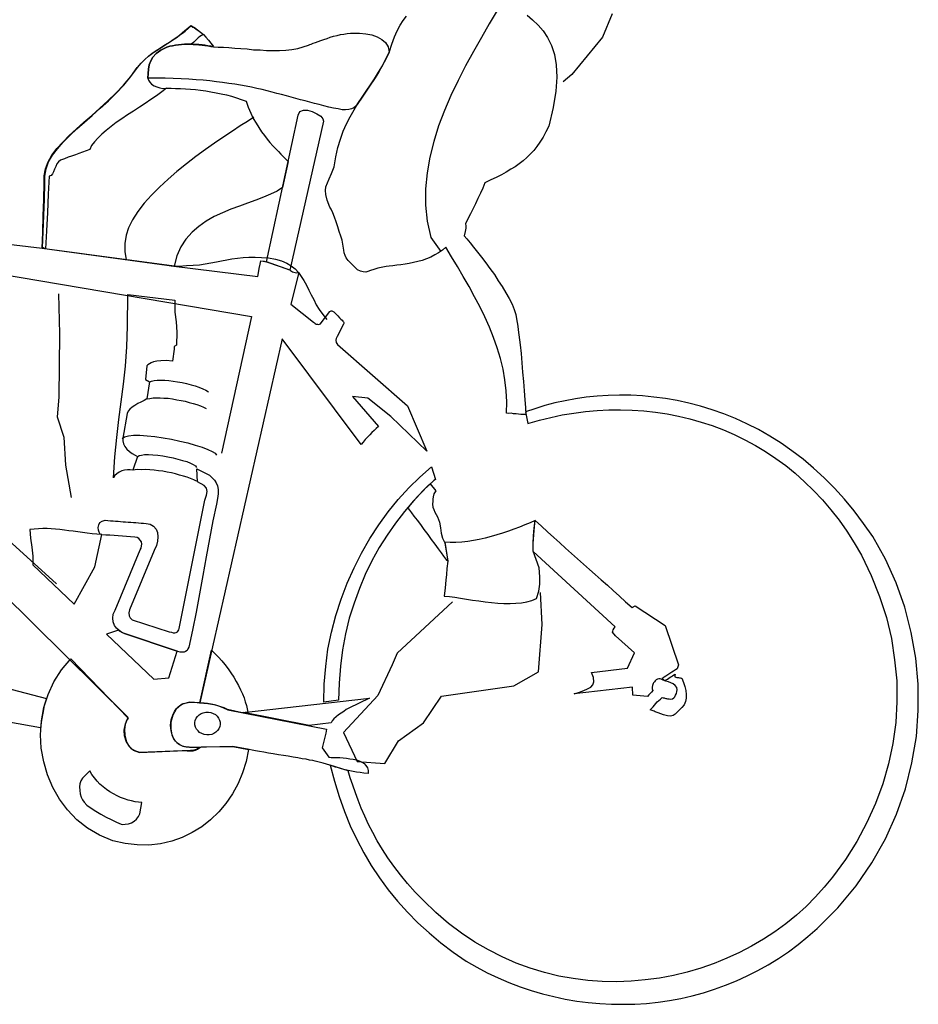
# Model space of a CAD drawing. Extents: x 149 to 250, y -977 to -912.
# Tile 126 of 156: x 209.842 to 210.726, y -936.195 to -935.226. Entities that reach past the tile are written whole.
import ezdxf

# ---------------------------------------------------------------- set-up
doc = ezdxf.new("R2010")
doc.units = 0
doc.header["$MEASUREMENT"] = 0
doc.layers.get('0').update_dxf_attribs({"linetype": 'CONTINUOUS'})

msp = doc.modelspace()

# ---------------------------------------------------------------- linework, layer by layer
for p, q in [((210.42465, -935.22067), (210.41511, -935.24339)), ((210.41511, -935.24339), (210.38497, -935.28019)), ((210.38497, -935.28019), (210.37661, -935.28737)), ((209.52566, -935.42627), (210.0699, -935.51817)), ((209.51584, -935.45288), (209.87805, -935.78109)), ((209.88003, -935.49602), (209.88099, -935.53516)), ((210.0699, -935.51817), (210.0402, -935.65268)), ((209.88099, -935.53516), (209.88018, -935.59761)), ((209.88018, -935.59761), (209.87871, -935.61704)), ((209.87871, -935.61704), (209.88502, -935.63705)), ((209.88502, -935.63705), (209.88685, -935.66454)), ((209.88685, -935.66454), (209.89228, -935.69621)), ((210.35584, -935.82109), (210.3543, -935.78971)), ((210.26762, -935.7988), (210.21298, -935.84937)), ((210.35232, -935.86771), (210.35584, -935.82109)), ((210.21298, -935.84937), (210.20821, -935.86073)), ((210.20821, -935.86073), (210.1942, -935.89093)), ((210.32783, -935.88149), (210.35232, -935.86771)), ((210.25669, -935.89174), (210.32783, -935.88149)), ((210.1942, -935.89093), (210.16017, -935.92743)), ((210.23909, -935.91776), (210.25669, -935.89174)), ((210.2143, -935.93543), (210.23909, -935.91776)), ((210.16017, -935.92743), (210.17367, -935.9558)), ((210.20088, -935.95786), (210.2143, -935.93543)), ((210.17367, -935.9558), (210.20088, -935.95786))]:
    msp.add_line(p, q)
at = {"linetype": 'Continuous'}
for points in [[(210.3186, -935.20444), (210.31139, -935.21732), (210.30369, -935.2304), (210.29595, -935.24397), (210.2882, -935.25776), (210.28042, -935.2718), (210.27311, -935.28611), (210.266, -935.30092), (210.2596, -935.31577), (210.25392, -935.33068), (210.24916, -935.34614), (210.24537, -935.36144), (210.24251, -935.37705), (210.24109, -935.39276), (210.24109, -935.40858), (210.24276, -935.42453), (210.2461, -935.4406), (210.25609, -935.4543)], [(210.36226, -935.33096), (210.35942, -935.33674), (210.35665, -935.3418), (210.35364, -935.34661), (210.35068, -935.35094), (210.3475, -935.35502), (210.3441, -935.35859), (210.34074, -935.36194), (210.33715, -935.36502), (210.33332, -935.36809), (210.32928, -935.37089), (210.32501, -935.37345), (210.32048, -935.37623), (210.31573, -935.37874), (210.3105, -935.38147), (210.30527, -935.38395), (210.29954, -935.38687), (210.29748, -935.39198), (210.29518, -935.39709), (210.29263, -935.40217), (210.29033, -935.40727), (210.28781, -935.41211), (210.28526, -935.41719), (210.28274, -935.42204), (210.2802, -935.42712), (210.28053, -935.42906), (210.28059, -935.43146), (210.28012, -935.43455), (210.27907, -935.43878), (210.28172, -935.44186), (210.28479, -935.44569), (210.2883, -935.45003), (210.29201, -935.45486), (210.29594, -935.45995), (210.30031, -935.46556), (210.30444, -935.47114), (210.30879, -935.47698), (210.31266, -935.48303), (210.31653, -935.48884), (210.32015, -935.49486), (210.32331, -935.50061), (210.32625, -935.5061), (210.32826, -935.51129), (210.3298, -935.5162), (210.33067, -935.52058), (210.33182, -935.52762), (210.33224, -935.53149), (210.33284, -935.53633), (210.33425, -935.54626), (210.33505, -935.55471), (210.33582, -935.56364), (210.33654, -935.57304), (210.33729, -935.58221), (210.33803, -935.59137), (210.33881, -935.60006), (210.33943, -935.60778), (210.33986, -935.61476), (210.33724, -935.61457), (210.33484, -935.61462), (210.33247, -935.61421), (210.33008, -935.61403), (210.3277, -935.61385), (210.32534, -935.61343), (210.32294, -935.61349), (210.32055, -935.61331), (210.3209, -935.6023), (210.32031, -935.59123), (210.31918, -935.5806), (210.31736, -935.56991), (210.31479, -935.55942), (210.3115, -935.54909), (210.30797, -935.53876), (210.30394, -935.52863), (210.29943, -935.51846), (210.29443, -935.50849), (210.28917, -935.49874), (210.28393, -935.48876), (210.2782, -935.47899), (210.27246, -935.46921), (210.26671, -935.45966), (210.26098, -935.44988), (210.25763, -935.45298), (210.25383, -935.45558), (210.25008, -935.45769), (210.24609, -935.45978), (210.24189, -935.46138), (210.2377, -935.46299), (210.23354, -935.46411), (210.22913, -935.46522), (210.225, -935.46611), (210.22088, -935.46675), (210.21675, -935.4674), (210.21288, -935.46782), (210.20899, -935.46849), (210.20538, -935.4687), (210.20223, -935.46918), (210.19908, -935.46966), (210.19396, -935.47071), (210.19004, -935.47185), (210.18683, -935.47304), (210.18436, -935.47405), (210.18216, -935.47461), (210.17978, -935.47443), (210.17719, -935.47376), (210.17394, -935.47232), (210.1686, -935.46687), (210.16504, -935.46325), (210.16286, -935.46045), (210.16182, -935.45821), (210.16105, -935.45576), (210.16056, -935.45284), (210.16012, -935.44898), (210.15888, -935.44313), (210.15775, -935.4392), (210.15617, -935.43477), (210.1546, -935.4301), (210.15305, -935.42519), (210.15149, -935.42051), (210.14989, -935.41632), (210.14823, -935.41283), (210.14697, -935.41059), (210.14437, -935.40367), (210.14286, -935.39829), (210.14245, -935.39418), (210.14295, -935.39062), (210.14444, -935.38691), (210.14619, -935.38272), (210.14849, -935.37762), (210.15116, -935.37087), (210.15261, -935.36115), (210.15475, -935.35196), (210.15729, -935.34376), (210.16005, -935.33582), (210.16322, -935.32862), (210.16686, -935.32171), (210.17072, -935.31505), (210.17456, -935.30863), (210.17862, -935.30247), (210.18267, -935.29654), (210.18673, -935.29037), (210.19078, -935.28444), (210.19485, -935.27804), (210.19869, -935.27161), (210.20207, -935.26492), (210.20549, -935.25775), (210.20798, -935.25027), (210.21043, -935.24325), (210.21328, -935.23724), (210.21609, -935.2317), (210.21908, -935.22713), (210.22227, -935.22282)], [(210.34102, -935.22172), (210.34642, -935.22644), (210.35178, -935.23164), (210.35663, -935.23728), (210.36117, -935.24386), (210.3649, -935.25157), (210.36782, -935.26042), (210.36967, -935.27087), (210.3702, -935.2829), (210.3694, -935.29673), (210.36676, -935.3126), (210.36226, -935.33096)], [(209.86367, -935.45128), (209.8644, -935.43526), (209.86489, -935.41924), (209.86537, -935.40322), (209.86587, -935.3872), (209.86569, -935.37999), (209.86695, -935.37289), (209.86962, -935.36615), (209.87348, -935.35949), (209.87827, -935.35313), (209.88404, -935.34661), (209.89052, -935.34015), (209.89747, -935.33373), (209.90493, -935.3271), (209.91261, -935.32049), (209.92057, -935.31342), (209.92856, -935.30611), (209.93632, -935.29854), (209.94386, -935.29073), (209.95098, -935.28215), (209.95741, -935.27329), (209.96109, -935.26902), (209.96471, -935.26545), (209.96832, -935.26213), (209.97212, -935.2593), (209.97593, -935.25647), (209.9802, -935.25391), (209.98449, -935.25112), (209.98902, -935.24835), (209.99128, -935.24684), (209.99382, -935.24512), (209.99635, -935.24339), (209.99889, -935.24143), (210.00169, -935.23923), (210.00425, -935.23703), (210.00731, -935.23463), (210.01015, -935.23197), (210.0136, -935.23391), (210.01678, -935.2363), (210.01973, -935.23845), (210.02241, -935.24104), (210.02485, -935.24362), (210.02751, -935.24646), (210.02992, -935.24952), (210.03255, -935.25284), (210.0297, -935.25238), (210.02686, -935.25193), (210.02402, -935.25147), (210.02118, -935.25102), (210.01808, -935.25078), (210.01522, -935.25057), (210.01236, -935.25035), (210.00948, -935.25037), (210.0066, -935.2504), (210.00372, -935.25042), (210.00082, -935.25068), (209.99793, -935.25094), (209.99501, -935.25144), (209.99211, -935.25193), (209.98942, -935.25246), (209.98649, -935.25319), (209.9805, -935.25633), (209.97594, -935.25959), (209.97279, -935.26318), (209.9706, -935.26686), (209.9691, -935.27082), (209.96832, -935.27484), (209.96798, -935.27936), (209.96787, -935.28391), (209.96844, -935.28587), (209.96973, -935.28789), (209.97151, -935.2897), (209.97403, -935.29132), (209.97657, -935.29248), (209.97962, -935.29343), (209.9827, -935.2939), (209.98607, -935.29368), (209.99061, -935.29378), (209.99516, -935.29388), (209.99995, -935.294), (210.00472, -935.29436), (210.00972, -935.29474), (210.01473, -935.29512), (210.01971, -935.29574), (210.02494, -935.29637), (210.02991, -935.29723), (210.03512, -935.2981), (210.04007, -935.29919), (210.04526, -935.3003), (210.05019, -935.30163), (210.05511, -935.3032), (210.05979, -935.30476), (210.06444, -935.30654), (210.06664, -935.31246), (210.06909, -935.31817), (210.07157, -935.32338), (210.07432, -935.32815), (210.07688, -935.33241), (210.07968, -935.33647), (210.08252, -935.34028), (210.08536, -935.34385), (210.08799, -935.34716), (210.09087, -935.35025), (210.09353, -935.35309), (210.0962, -935.35593), (210.09864, -935.35851), (210.1011, -935.36086), (210.10354, -935.36344), (210.10577, -935.36576), (210.10024, -935.39124), (210.09493, -935.39491), (210.08846, -935.39802), (210.08154, -935.40085), (210.07411, -935.40389), (210.066, -935.40662), (210.05786, -935.40961), (210.04947, -935.41281), (210.0413, -935.41627), (210.0331, -935.41996), (210.02534, -935.42441), (210.018, -935.42961), (210.01133, -935.43534), (210.00531, -935.44208), (210.0004, -935.44986), (209.99639, -935.45866), (209.9937, -935.46876), (209.86367, -935.45128)], [(209.86419, -935.4506), (209.86467, -935.43481), (209.86538, -935.41905), (209.8661, -935.40328), (209.86658, -935.38725), (209.86641, -935.38005), (209.86766, -935.37294), (209.8701, -935.36618), (209.87395, -935.35952), (209.87875, -935.35317), (209.88452, -935.34665), (209.89099, -935.34019), (209.89795, -935.33377), (209.9054, -935.32713), (209.91308, -935.32052), (209.92105, -935.31346), (209.92904, -935.30614), (209.9368, -935.29858), (209.9441, -935.29074), (209.95123, -935.28217), (209.95764, -935.2733), (209.96132, -935.26903), (209.96495, -935.26547), (209.96856, -935.26215), (209.97237, -935.25932), (209.97641, -935.2565), (209.98044, -935.25393), (209.98473, -935.25114), (209.98925, -935.24837), (209.99153, -935.24686), (209.99405, -935.24514), (209.99658, -935.2434), (209.99911, -935.24168), (210.0019, -935.23973), (210.00446, -935.23753), (210.00752, -935.23513), (210.01035, -935.23246), (210.01219, -935.23356), (210.0138, -935.2344), (210.0154, -935.23548), (210.01699, -935.23656), (210.01836, -935.23762), (210.01971, -935.23868), (210.02105, -935.23998), (210.02239, -935.24128), (210.02067, -935.24187), (210.01893, -935.2427), (210.01739, -935.24402), (210.01608, -935.24559), (210.01451, -935.24716), (210.01298, -935.24848), (210.01144, -935.2498), (210.00948, -935.25037), (210.0066, -935.2504), (210.00372, -935.25042), (210.00082, -935.25068), (209.99793, -935.25094), (209.99501, -935.25144), (209.99211, -935.25193), (209.98942, -935.25246), (209.98649, -935.25319), (209.9805, -935.25633), (209.97594, -935.25959), (209.97279, -935.26318), (209.9706, -935.26686), (209.9691, -935.27082), (209.96832, -935.27484), (209.96798, -935.27936), (209.96787, -935.28391), (209.96844, -935.28587), (209.96973, -935.28789), (209.97151, -935.2897), (209.97403, -935.29132), (209.97657, -935.29248), (209.97962, -935.29343), (209.9827, -935.2939), (209.98607, -935.29368), (209.98147, -935.29741), (209.9764, -935.3011), (209.97085, -935.30475), (209.96528, -935.30865), (209.9595, -935.31228), (209.95369, -935.31616), (209.94788, -935.32004), (209.94234, -935.3237), (209.93677, -935.32759), (209.93167, -935.33151), (209.92684, -935.33522), (209.92248, -935.33897), (209.9186, -935.34275), (209.91519, -935.34657), (209.91252, -935.35021), (209.91081, -935.35391), (209.90711, -935.35531), (209.90365, -935.35673), (209.89997, -935.35789), (209.89652, -935.35907), (209.89282, -935.36047), (209.88937, -935.36164), (209.88567, -935.36304), (209.88197, -935.36444), (209.87993, -935.36596), (209.87833, -935.36824), (209.87717, -935.37079), (209.87603, -935.37334), (209.87511, -935.37591), (209.874, -935.37798), (209.87268, -935.37956), (209.87071, -935.38013), (209.86984, -935.39804), (209.86897, -935.41596), (209.8681, -935.43387), (209.86723, -935.45178), (209.86653, -935.45149), (209.86583, -935.4512), (209.86491, -935.45065), (209.86419, -935.4506)], [(210.20522, -935.25821), (210.20205, -935.26516), (210.19844, -935.27184), (210.19459, -935.27826), (210.19078, -935.28444), (210.18671, -935.29061), (210.18267, -935.29654), (210.17862, -935.30247), (210.17456, -935.30863), (210.1727, -935.31112), (210.1704, -935.31287), (210.16816, -935.31414), (210.16548, -935.31465), (210.16234, -935.3149), (210.15899, -935.31489), (210.15497, -935.31411), (210.15047, -935.31328), (210.14576, -935.31221), (210.14105, -935.31113), (210.13636, -935.30982), (210.13165, -935.30875), (210.12719, -935.30745), (210.1225, -935.30613), (210.11802, -935.30508), (210.11356, -935.30378), (210.10887, -935.30247), (210.10417, -935.30115), (210.09947, -935.29984), (210.09476, -935.29876), (210.09007, -935.29746), (210.08511, -935.29636), (210.08018, -935.29503), (210.07499, -935.29392), (210.0698, -935.2928), (210.06461, -935.2917), (210.05893, -935.29078), (210.05324, -935.28987), (210.04755, -935.28897), (210.04139, -935.28803), (210.03522, -935.28731), (210.0288, -935.28659), (210.02214, -935.28585), (210.01522, -935.28533), (210.00808, -935.28479), (210.00043, -935.28445), (209.99279, -935.28411), (209.98488, -935.28399), (209.97651, -935.28384), (209.96787, -935.28391), (209.96798, -935.27936), (209.96832, -935.27484), (209.9691, -935.27082), (209.9706, -935.26686), (209.97279, -935.26318), (209.97594, -935.25959), (209.9805, -935.25633), (209.98649, -935.25319), (209.98942, -935.25246), (209.99211, -935.25193), (209.99501, -935.25144), (209.99793, -935.25094), (210.00082, -935.25068), (210.00372, -935.25042), (210.0066, -935.2504), (210.00948, -935.25037), (210.01234, -935.25059), (210.01522, -935.25057), (210.01806, -935.25102), (210.02116, -935.25125), (210.024, -935.25171), (210.02686, -935.25193), (210.02969, -935.25262), (210.03253, -935.25307), (210.03708, -935.25318), (210.04234, -935.25333), (210.04758, -935.25373), (210.0533, -935.25416), (210.05926, -935.25461), (210.06545, -935.25508), (210.07187, -935.25581), (210.07833, -935.25605), (210.08453, -935.25652), (210.091, -935.25653), (210.09747, -935.25654), (210.10349, -935.25627), (210.10953, -935.25553), (210.11536, -935.25454), (210.12075, -935.25303), (210.12591, -935.25126), (210.12714, -935.25087), (210.12863, -935.25027), (210.13061, -935.24945), (210.13283, -935.24867), (210.1353, -935.24766), (210.13801, -935.24666), (210.14096, -935.24568), (210.14415, -935.24472), (210.14736, -935.24353), (210.15054, -935.24257), (210.15395, -935.24187), (210.15738, -935.24093), (210.16053, -935.24045), (210.16394, -935.23974), (210.16708, -935.23951), (210.16996, -935.23948), (210.17593, -935.2397), (210.18213, -935.24016), (210.18803, -935.24133), (210.19341, -935.24317), (210.19802, -935.24568), (210.20161, -935.24882), (210.20416, -935.25309), (210.20522, -935.25821)], [(210.11568, -935.32024), (210.11737, -935.31677), (210.12084, -935.31536), (210.12491, -935.31543), (210.1296, -935.31674), (210.13401, -935.31875), (210.1379, -935.3212), (210.1401, -935.32377), (210.14065, -935.32597), (210.1075, -935.47281), (210.08465, -935.46437), (210.11568, -935.32024)], [(210.07213, -935.32223), (210.06583, -935.32631), (210.05878, -935.33081), (210.05096, -935.33598), (210.04263, -935.34157), (210.03354, -935.3476), (210.02442, -935.3541), (210.01504, -935.36083), (210.00586, -935.36804), (209.99643, -935.37548), (209.9877, -935.38322), (209.9792, -935.39096), (209.9714, -935.39901), (209.96434, -935.40686), (209.95797, -935.41501), (209.95281, -935.42301), (209.94885, -935.4311), (209.94637, -935.43834), (209.94505, -935.44639), (209.94515, -935.45455), (209.94651, -935.46208)], [(209.56076, -935.41497), (209.86369, -935.45104), (209.86369, -935.45104)], [(209.86369, -935.45104), (209.86369, -935.45104), (209.98635, -935.46772), (209.99347, -935.46874), (210.07589, -935.47881), (210.07664, -935.47526), (210.07744, -935.47102), (210.07847, -935.46678), (210.07896, -935.46346), (210.08134, -935.46388), (210.08228, -935.46395), (210.08298, -935.46425), (210.08463, -935.46461), (210.10754, -935.47233), (210.1082, -935.4731), (210.10912, -935.47365), (210.11004, -935.47419), (210.11143, -935.47477), (210.1126, -935.47511), (210.11404, -935.47521), (210.11525, -935.47506), (210.11645, -935.47492), (210.10858, -935.5062), (210.13075, -935.5237), (210.13164, -935.52449), (210.13255, -935.52527), (210.13347, -935.52583), (210.13466, -935.52592), (210.13561, -935.52599), (210.13658, -935.52582), (210.13758, -935.52541), (210.13836, -935.52452), (210.14687, -935.51341), (210.14738, -935.51297), (210.14813, -935.51255), (210.14885, -935.5126), (210.14955, -935.51289), (210.15069, -935.5137), (210.15181, -935.51474), (210.15314, -935.51604), (210.1547, -935.5176), (210.15625, -935.51939), (210.15758, -935.52069), (210.15895, -935.52175), (210.15959, -935.52276), (210.16025, -935.52353), (210.16067, -935.52428), (210.16062, -935.525), (210.16031, -935.52593), (210.15413, -935.53793), (210.15326, -935.53978), (210.15289, -935.54167), (210.1532, -935.54385), (210.15448, -935.54587), (210.22329, -935.6062), (210.24246, -935.65056), (210.20693, -935.61647), (210.18431, -935.59846), (210.16908, -935.59707), (210.19467, -935.62634), (210.1926, -935.62833), (210.19054, -935.63034), (210.18823, -935.63232), (210.18614, -935.63456), (210.18382, -935.63678), (210.18171, -935.63925), (210.17961, -935.64174), (210.17774, -935.64423), (210.10001, -935.54032), (210.01905, -935.8981), (210.00878, -935.89756), (210.00093, -935.89984), (209.99556, -935.90447), (209.99223, -935.91046), (209.99051, -935.91728), (209.99049, -935.92399), (209.99148, -935.92982), (209.99354, -935.93428), (209.9962, -935.93713), (209.99892, -935.93925), (210.00217, -935.94069), (210.00546, -935.94142), (210.00878, -935.94191), (210.01238, -935.94194), (210.01573, -935.94196), (210.01933, -935.94199), (210.01856, -935.94265), (210.01755, -935.9433), (210.01655, -935.94394), (210.01555, -935.94434), (210.01434, -935.94449), (210.01312, -935.94488), (210.01143, -935.94498), (210.00974, -935.9451), (209.95997, -935.9471), (209.95599, -935.94583), (209.95208, -935.94362), (209.949, -935.94003), (209.94645, -935.93576), (209.94491, -935.93061), (209.94461, -935.92508), (209.94579, -935.91893), (209.94843, -935.91266), (209.82421, -935.78965)], [(209.99084, -935.46854), (209.9985, -935.46864), (210.00573, -935.46823), (210.01247, -935.46778), (210.01851, -935.46727), (210.02433, -935.46629), (210.02991, -935.46551), (210.03526, -935.46447), (210.04037, -935.46342), (210.04549, -935.46237), (210.05059, -935.46155), (210.05592, -935.46076), (210.06147, -935.46023), (210.06701, -935.45992), (210.07324, -935.45992), (210.07969, -935.46016), (210.0866, -935.46068), (210.09348, -935.46168), (210.09933, -935.46357), (210.10445, -935.46562), (210.1088, -935.46835), (210.11264, -935.47151), (210.11596, -935.47511), (210.11879, -935.47892), (210.12136, -935.48296), (210.12389, -935.48746), (210.12618, -935.49219), (210.12845, -935.49692), (210.13097, -935.50166), (210.13347, -935.50665), (210.13647, -935.51143), (210.13995, -935.51624), (210.14389, -935.52109)], [(209.9943, -935.50212), (209.99437, -935.51388), (209.99556, -935.52356), (209.99623, -935.53368), (209.99599, -935.54636), (209.99373, -935.54787), (209.99376, -935.55051), (209.99217, -935.56213), (209.98573, -935.56165), (209.98069, -935.56175), (209.97658, -935.56216), (209.97341, -935.56288), (209.97117, -935.56391), (209.96943, -935.56473), (209.96792, -935.56581), (209.96689, -935.5667), (209.96538, -935.58024), (209.96929, -935.58246), (209.96682, -935.5993), (209.96408, -935.60077), (209.96107, -935.60246), (209.95784, -935.60389), (209.95508, -935.6056), (209.95229, -935.60755), (209.95001, -935.60929), (209.94841, -935.61133), (209.94752, -935.61366), (209.94304, -935.63801), (209.94308, -935.64066), (209.94384, -935.64334), (209.94531, -935.6461), (209.94727, -935.64864), (209.94974, -935.65098), (209.95245, -935.65311), (209.9552, -935.65475), (209.95775, -935.65591), (209.95315, -935.66922), (209.95029, -935.669), (209.94765, -935.66905), (209.94475, -935.6693), (209.94206, -935.67006), (209.93957, -935.67131), (209.9373, -935.67281), (209.93548, -935.6746), (209.93388, -935.67688), (209.93543, -935.65637), (209.93734, -935.63734), (209.93941, -935.61952), (209.94168, -935.60219), (209.94394, -935.58486), (209.94577, -935.56702), (209.94719, -935.54819), (209.94778, -935.52762), (209.94797, -935.49671), (209.9943, -935.50212)], [(209.96929, -935.58246), (209.97151, -935.58167), (209.97395, -935.58114), (209.97708, -935.58089), (209.98067, -935.58093), (209.98451, -935.58097), (209.98856, -935.58128), (209.99283, -935.58185), (209.99711, -935.5824), (210.0016, -935.58323), (210.00585, -935.58403), (210.01031, -935.58532), (210.01431, -935.58634), (210.01803, -935.58782), (210.02176, -935.5893), (210.02476, -935.59073), (210.02752, -935.59237)], [(209.96707, -935.59931), (209.96974, -935.5988), (209.97289, -935.59831), (209.97624, -935.59833), (209.97984, -935.59836), (209.98367, -935.59841), (209.98772, -935.59871), (209.99199, -935.59928), (209.99625, -935.60008), (210.0005, -935.60088), (210.00452, -935.60166), (210.00852, -935.60268), (210.01252, -935.6037), (210.01602, -935.60493), (210.01952, -935.60615), (210.02256, -935.60734), (210.02508, -935.60873)], [(210.33934, -935.61209), (210.34184, -935.62355), (210.35311, -935.62032), (210.36434, -935.61758), (210.37555, -935.61506), (210.38696, -935.61328), (210.39834, -935.61175), (210.40992, -935.61071), (210.42147, -935.61015), (210.43299, -935.61005), (210.44449, -935.61021), (210.45592, -935.61107), (210.46733, -935.61241), (210.47872, -935.61399), (210.49005, -935.61628), (210.50113, -935.61879), (210.51215, -935.62202), (210.52316, -935.6255), (210.53411, -935.62967), (210.54478, -935.63432), (210.55519, -935.63942), (210.56555, -935.645), (210.57564, -935.65104), (210.58568, -935.65779), (210.59547, -935.66476), (210.60472, -935.6724), (210.61391, -935.68078), (210.62285, -935.68936), (210.6315, -935.69864), (210.63987, -935.70838), (210.64798, -935.71859), (210.65554, -935.72946), (210.66284, -935.7408), (210.66983, -935.75284), (210.67959, -935.77299), (210.68786, -935.79351), (210.69445, -935.81415), (210.69935, -935.83489), (210.70258, -935.85575), (210.70461, -935.87653), (210.70473, -935.89715), (210.70366, -935.91768), (210.70091, -935.93809), (210.69653, -935.95814), (210.69096, -935.97786), (210.68374, -935.99721), (210.67537, -936.01599), (210.66535, -936.03441), (210.65417, -936.05227), (210.64137, -936.06952), (210.63342, -936.07947), (210.62478, -936.08913), (210.61568, -936.0985), (210.60592, -936.10712), (210.5957, -936.11545), (210.58481, -936.12326), (210.57371, -936.13057), (210.56192, -936.13735), (210.54995, -936.14363), (210.53752, -936.14941), (210.52489, -936.1547), (210.51185, -936.15922), (210.49838, -936.16299), (210.48495, -936.1663), (210.47133, -936.16887), (210.45729, -936.17068), (210.44328, -936.17202), (210.42909, -936.17263), (210.41498, -936.17228), (210.40067, -936.1712), (210.38642, -936.16941), (210.37223, -936.16689), (210.35811, -936.16343), (210.34405, -936.15925), (210.33028, -936.15414), (210.31636, -936.14805), (210.30297, -936.14128), (210.28941, -936.13355), (210.27642, -936.12465), (210.26372, -936.11507), (210.25111, -936.10429), (210.23904, -936.09258), (210.2308, -936.08429), (210.22329, -936.07582), (210.21626, -936.06737), (210.20994, -936.05899), (210.2041, -936.05063), (210.19873, -936.04232), (210.1936, -936.03402), (210.1892, -936.02577), (210.185, -936.01778), (210.18131, -936.0096), (210.17781, -936.0019), (210.17482, -935.99401), (210.17202, -935.9866), (210.16946, -935.97921), (210.1669, -935.97183), (210.16478, -935.96496), (210.14721, -935.95956), (210.1513, -935.97521), (210.15591, -935.99042), (210.16128, -936.00496), (210.16693, -936.01906), (210.17333, -936.03272), (210.18026, -936.04572), (210.1877, -936.05826), (210.19565, -936.07037), (210.20436, -936.08206), (210.21335, -936.09329), (210.22331, -936.1041), (210.23356, -936.11446), (210.24455, -936.12441), (210.25604, -936.13414), (210.26828, -936.14346), (210.28104, -936.15233), (210.29138, -936.15815), (210.30175, -936.16373), (210.31241, -936.16861), (210.32309, -936.17325), (210.33404, -936.17743), (210.34502, -936.18114), (210.35605, -936.18437), (210.36735, -936.18714), (210.37842, -936.18965), (210.38979, -936.19147), (210.40118, -936.19305), (210.41262, -936.19391), (210.42408, -936.19454), (210.43558, -936.1947), (210.44685, -936.19458), (210.45842, -936.19378), (210.46978, -936.19248), (210.48093, -936.19092), (210.49235, -936.18891), (210.50333, -936.18639), (210.51457, -936.1834), (210.52539, -936.1799), (210.53624, -936.17592), (210.54711, -936.17171), (210.55755, -936.16675), (210.56801, -936.16155), (210.57827, -936.15585), (210.58832, -936.14966), (210.59818, -936.14297), (210.60783, -936.13579), (210.61705, -936.12809), (210.62627, -936.12015), (210.64674, -936.09989), (210.66468, -936.07823), (210.6803, -936.05544), (210.69358, -936.03199), (210.70453, -936.00765), (210.71313, -935.98264), (210.7196, -935.95725), (210.72395, -935.93144), (210.72589, -935.9057), (210.72569, -935.87979), (210.72355, -935.85422), (210.71898, -935.82894), (210.7127, -935.80426), (210.70397, -935.78011), (210.69349, -935.75702), (210.68103, -935.73474), (210.67194, -935.72183), (210.66281, -935.7094), (210.65314, -935.69788), (210.6434, -935.68708), (210.63314, -935.67696), (210.62284, -935.6673), (210.61247, -935.65861), (210.60158, -935.65035), (210.59089, -935.64284), (210.57991, -935.63577), (210.56864, -935.62941), (210.55733, -935.62376), (210.54597, -935.61859), (210.53458, -935.61389), (210.52314, -935.60991), (210.51165, -935.60641), (210.50014, -935.60338), (210.48858, -935.60083), (210.47721, -935.59901), (210.46582, -935.59743), (210.4544, -935.59633), (210.44318, -935.59572), (210.43192, -935.59559), (210.42087, -935.59595), (210.41004, -935.59657), (210.39916, -935.59767), (210.38874, -935.59928), (210.37829, -935.60113), (210.3683, -935.60325), (210.35828, -935.60584), (210.34869, -935.60896), (210.33934, -935.61209)], [(209.94255, -935.63821), (209.94483, -935.63647), (209.94874, -935.63556), (209.95382, -935.63499), (209.96005, -935.63498), (209.9672, -935.63552), (209.97482, -935.63634), (209.98287, -935.63766), (209.99115, -935.63901), (209.9994, -935.64083), (210.00718, -935.64262), (210.01444, -935.64485), (210.02124, -935.64679), (210.02684, -935.6489), (210.03101, -935.65089), (210.03398, -935.65279), (210.03528, -935.65456)], [(209.95774, -935.65614), (209.95925, -935.65506), (209.96145, -935.65451), (209.9646, -935.65403), (209.96844, -935.65407), (209.97273, -935.65439), (209.9775, -935.65476), (209.98248, -935.65538), (209.98746, -935.65622), (209.99265, -935.65734), (209.99736, -935.65842), (210.00205, -935.65973), (210.00603, -935.66099), (210.00976, -935.66247), (210.01253, -935.66387), (210.01458, -935.66523), (210.01566, -935.66675)], [(210.2468, -935.66623), (210.2509, -935.67853), (210.24914, -935.67959), (210.23907, -935.68913), (210.22944, -935.6992), (210.22024, -935.71001), (210.21147, -935.72133), (210.20315, -935.73317), (210.1955, -935.74553), (210.1883, -935.75841), (210.18177, -935.77183), (210.17592, -935.78577), (210.17075, -935.80024), (210.16604, -935.81499), (210.16225, -935.83029), (210.15937, -935.84613), (210.1572, -935.86227), (210.15596, -935.87871), (210.15539, -935.89569), (210.14087, -935.89747), (210.14124, -935.87999), (210.14279, -935.86261), (210.14504, -935.84553), (210.14846, -935.82877), (210.15282, -935.81231), (210.15787, -935.79616), (210.16385, -935.78054), (210.17074, -935.76548), (210.17807, -935.75093), (210.18634, -935.73669), (210.19502, -935.72321), (210.20438, -935.71049), (210.21417, -935.69828), (210.22462, -935.68685), (210.2355, -935.67617), (210.2468, -935.66623)], [(209.92592, -935.7187), (209.92854, -935.7189), (209.93092, -935.71908), (209.93355, -935.71928), (209.93593, -935.71946), (209.93855, -935.71965), (209.94093, -935.71983), (209.94356, -935.72003), (209.94594, -935.72021), (209.94857, -935.72041), (209.95095, -935.72059), (209.95357, -935.72079), (209.95595, -935.72097), (209.95858, -935.72117), (209.9612, -935.72136), (209.96358, -935.72154), (209.96621, -935.72174), (209.97022, -935.72253), (209.97343, -935.72445), (209.97585, -935.72726), (209.97727, -935.73073), (209.97768, -935.73484), (209.97735, -935.73913), (209.9763, -935.7436), (209.97403, -935.74823), (209.94971, -935.8068), (209.94902, -935.80963), (209.94928, -935.81252), (209.95031, -935.81475), (209.95232, -935.81658), (209.98884, -935.82821), (209.99096, -935.82885), (209.99284, -935.82924), (209.99451, -935.82936), (209.99574, -935.82898), (209.99698, -935.82835), (209.99778, -935.82745), (209.99832, -935.82653), (209.99867, -935.82512), (210.02403, -935.69879), (210.02559, -935.6941), (210.02611, -935.69031), (210.0254, -935.68714), (210.02319, -935.68457), (210.01651, -935.68096), (210.01605, -935.66798), (210.02851, -935.67443), (210.03121, -935.67679), (210.03343, -935.67912), (210.03514, -935.68188), (210.03635, -935.68485), (210.03704, -935.6885), (210.03697, -935.69257), (210.03637, -935.69732), (210.03524, -935.70275), (210.03159, -935.71926), (210.02836, -935.73675), (210.02508, -935.75472), (210.02179, -935.77293), (210.01849, -935.79114), (210.01522, -935.80911), (210.01174, -935.82659), (210.00808, -935.84333), (210.00722, -935.84518), (210.0064, -935.84656), (210.00488, -935.84765), (210.0034, -935.84825), (210.00171, -935.84836), (209.99956, -935.8482), (209.99744, -935.8478), (209.99511, -935.84691), (209.94531, -935.8302), (209.94228, -935.82901), (209.93955, -935.82713), (209.93708, -935.82478), (209.9349, -935.82198), (209.93372, -935.81854), (209.93328, -935.81491), (209.9338, -935.81111), (209.9358, -935.80695), (209.96041, -935.74767), (209.96125, -935.74607), (209.96165, -935.74394), (209.9618, -935.74203), (209.96148, -935.73985), (209.96041, -935.73809), (209.9591, -935.73656), (209.95725, -935.73545), (209.95487, -935.73527), (209.95082, -935.73497), (209.94677, -935.73466), (209.94271, -935.73436), (209.93866, -935.73405), (209.93461, -935.73374), (209.93056, -935.73344), (209.92651, -935.73313), (209.92246, -935.73283), (209.92083, -935.73222), (209.91976, -935.73046), (209.9192, -935.72827), (209.91893, -935.72561), (209.91958, -935.72326), (209.92072, -935.72095), (209.92299, -935.71944), (209.92592, -935.7187)], [(210.01584, -935.68019), (210.01307, -935.67902), (210.00982, -935.67757), (210.00655, -935.67636), (210.00279, -935.67536), (209.99905, -935.67413), (209.99505, -935.6731), (209.99105, -935.67208), (209.9868, -935.67128), (209.98254, -935.67049), (209.97827, -935.66992), (209.97399, -935.66936), (209.96971, -935.66903), (209.96542, -935.66871), (209.96133, -935.66888), (209.95726, -935.66881), (209.95339, -935.66924)], [(210.26282, -935.75877), (210.26238, -935.75826), (210.26108, -935.75649), (210.25911, -935.75394), (210.25673, -935.75064), (210.25368, -935.74658), (210.25041, -935.74226), (210.24693, -935.73744), (210.24347, -935.73262), (210.23975, -935.72778), (210.23628, -935.72296), (210.23301, -935.71865), (210.22996, -935.71458), (210.22758, -935.71129), (210.22561, -935.70874), (210.2243, -935.70696), (210.22387, -935.70645), (210.22624, -935.70352), (210.22915, -935.6999), (210.23228, -935.69654), (210.23543, -935.69294), (210.23856, -935.68958), (210.24142, -935.68668), (210.24374, -935.68446), (210.24554, -935.68292), (210.25101, -935.6898), (210.24934, -935.69279), (210.24841, -935.6956), (210.24823, -935.69798), (210.24809, -935.69988), (210.24787, -935.70274), (210.24837, -935.70566), (210.24915, -935.70811), (210.25016, -935.7106), (210.25143, -935.71284), (210.25268, -935.71533), (210.25393, -935.71782), (210.25468, -935.72052), (210.2557, -935.72611), (210.25652, -935.73121), (210.25783, -935.7361), (210.25987, -935.74081), (210.26282, -935.75877)], [(210.26282, -935.75877), (210.26203, -935.76614), (210.2616, -935.77187), (210.26092, -935.77757), (210.26036, -935.78495), (210.2595, -935.79328), (210.2645, -935.79366), (210.26972, -935.79429), (210.27541, -935.7952), (210.28134, -935.79613), (210.28726, -935.79706), (210.29343, -935.79776), (210.2996, -935.79871), (210.30601, -935.79943), (210.3122, -935.80014), (210.31817, -935.80035), (210.32415, -935.80056), (210.32992, -935.80028), (210.33548, -935.79974), (210.34082, -935.79894), (210.34573, -935.7974), (210.35017, -935.79558), (210.3524, -935.78831), (210.3534, -935.78143), (210.35346, -935.77425), (210.35294, -935.76534), (210.34698, -935.74907), (210.34682, -935.74162), (210.34748, -935.73281), (210.34834, -935.72472), (210.349, -935.71901), (210.34406, -935.72104), (210.33885, -935.72329), (210.33343, -935.72527), (210.328, -935.72726), (210.32256, -935.72948), (210.31692, -935.73121), (210.31128, -935.73295), (210.30563, -935.73468), (210.29977, -935.73615), (210.29392, -935.73739), (210.28808, -935.73863), (210.2825, -935.73941), (210.27669, -935.74017), (210.27091, -935.74045), (210.2654, -935.74051), (210.2599, -935.74033), (210.26282, -935.75877)], [(210.4397, -935.86394), (210.44659, -935.84889), (210.42794, -935.83238), (210.4251, -935.8288), (210.42517, -935.82785), (210.42575, -935.82645), (210.4266, -935.82484), (210.42765, -935.82349), (210.34696, -935.7493), (210.34682, -935.74162), (210.34739, -935.734), (210.34797, -935.72637), (210.349, -935.71901), (210.35506, -935.72451), (210.36112, -935.73), (210.36718, -935.73549), (210.37302, -935.74072), (210.37886, -935.74596), (210.38469, -935.7512), (210.39053, -935.75643), (210.39637, -935.76167), (210.4022, -935.7669), (210.40804, -935.77213), (210.41388, -935.77738), (210.41996, -935.78263), (210.4258, -935.78786), (210.43185, -935.79336), (210.43791, -935.79884), (210.4442, -935.80436), (210.44744, -935.80269), (210.4769, -935.82217), (210.4898, -935.86077), (210.48949, -935.86171), (210.48919, -935.86265), (210.4891, -935.86384), (210.48878, -935.86477), (210.48702, -935.86584), (210.48501, -935.86713), (210.48325, -935.86819), (210.48124, -935.86948), (210.47948, -935.87054), (210.47746, -935.87183), (210.4757, -935.8729), (210.47369, -935.87418), (210.47437, -935.87471), (210.47528, -935.87526), (210.47597, -935.8758), (210.47664, -935.87633), (210.47791, -935.87546), (210.47915, -935.87484), (210.48042, -935.87397), (210.48168, -935.87311), (210.48294, -935.87225), (210.48419, -935.87162), (210.48545, -935.87076), (210.4867, -935.87013), (210.48641, -935.87083), (210.48637, -935.87131), (210.48632, -935.87202), (210.48626, -935.87273), (210.48722, -935.87281), (210.48815, -935.87312), (210.48886, -935.87318), (210.48982, -935.87325), (210.49076, -935.87355), (210.49171, -935.87363), (210.49241, -935.87392), (210.49336, -935.874), (210.49472, -935.87817), (210.4961, -935.88211), (210.49701, -935.88602), (210.49743, -935.88988), (210.49741, -935.89347), (210.49691, -935.89679), (210.49547, -935.90004), (210.4931, -935.90274), (210.49077, -935.9052), (210.48868, -935.90744), (210.48662, -935.90921), (210.48461, -935.91049), (210.48216, -935.91126), (210.47906, -935.91103), (210.47506, -935.91001), (210.46994, -935.90795), (210.46901, -935.90763), (210.46807, -935.90732), (210.46689, -935.90699), (210.46598, -935.90645), (210.46504, -935.90613), (210.46387, -935.90581), (210.46293, -935.90549), (210.462, -935.90518), (210.46332, -935.90361), (210.46487, -935.90204), (210.46619, -935.90046), (210.46775, -935.89891), (210.46907, -935.89733), (210.4706, -935.896), (210.47216, -935.89444), (210.47371, -935.89288), (210.47489, -935.89321), (210.47584, -935.89329), (210.47654, -935.89358), (210.47748, -935.89389), (210.47819, -935.89395), (210.47912, -935.89425), (210.47984, -935.89431), (210.48079, -935.89438), (210.48246, -935.8945), (210.48393, -935.89413), (210.48519, -935.89328), (210.48623, -935.89216), (210.48708, -935.89054), (210.48792, -935.88893), (210.4883, -935.88704), (210.48867, -935.88539), (210.48813, -935.88295), (210.48659, -935.88115), (210.48479, -935.87958), (210.48247, -935.87845), (210.48015, -935.87755), (210.47756, -935.87688), (210.47499, -935.87596), (210.47292, -935.87485), (210.47174, -935.87451), (210.47053, -935.87467), (210.46931, -935.87506), (210.46806, -935.87568), (210.46704, -935.87656), (210.46625, -935.87746), (210.46546, -935.87836), (210.46491, -935.87927), (210.46429, -935.88115), (210.46416, -935.88281), (210.46404, -935.88448), (210.46463, -935.8862), (210.46333, -935.88755), (210.46203, -935.88889), (210.46073, -935.89023), (210.45941, -935.8918), (210.44487, -935.8907), (210.44475, -935.88279), (210.38743, -935.88949), (210.39236, -935.8877), (210.3968, -935.88612), (210.40052, -935.88448), (210.40352, -935.88279), (210.40561, -935.88055), (210.40655, -935.87751), (210.40638, -935.87342), (210.40438, -935.86823), (210.4397, -935.86394)], [(209.85166, -935.72771), (209.85245, -935.73617), (209.8537, -935.74513), (209.85469, -935.75408), (209.85479, -935.76247), (209.89547, -935.80126), (209.91552, -935.76443), (209.92248, -935.73258), (209.91771, -935.73222), (209.91294, -935.73186), (209.90819, -935.73127), (209.90344, -935.73067), (209.89893, -935.73009), (209.89442, -935.72951), (209.89015, -935.72894), (209.88587, -935.72838), (209.88137, -935.72781), (209.87708, -935.72748), (209.87279, -935.72716), (209.86874, -935.72685), (209.86443, -935.72676), (209.8601, -935.72692), (209.856, -935.72733), (209.85166, -935.72771)], [(209.92707, -935.8305), (209.97356, -935.875), (209.9883, -935.87348), (209.99674, -935.8475), (209.94392, -935.82962), (209.94252, -935.82903), (209.94136, -935.82846), (209.93999, -935.82764), (209.93887, -935.8266), (209.92707, -935.8305)], [(210.03038, -935.84645), (210.03396, -935.84984), (210.03731, -935.85321), (210.04063, -935.85682), (210.04369, -935.86065), (210.04674, -935.86471), (210.04955, -935.86876), (210.05236, -935.87281), (210.05467, -935.87705), (210.057, -935.8813), (210.05909, -935.8853), (210.06095, -935.88928), (210.06257, -935.89323), (210.0637, -935.89716), (210.06487, -935.90084), (210.06556, -935.90425), (210.06605, -935.9074), (210.06049, -935.90794), (210.04611, -935.9047), (210.04287, -935.90325), (210.03961, -935.90205), (210.03656, -935.9011), (210.03351, -935.90015), (210.03021, -935.89942), (210.02666, -935.89891), (210.0231, -935.8984), (210.01905, -935.8981), (210.03038, -935.84645)], [(209.8919, -935.85494), (209.94837, -935.91337), (209.94677, -935.91565), (209.94552, -935.91939), (209.94491, -935.92438), (209.94521, -935.92992), (209.94646, -935.93552), (209.94918, -935.94076), (209.95344, -935.94468), (209.95973, -935.94708), (210.00446, -935.94518), (210.00661, -935.94534), (210.00876, -935.9455), (210.01044, -935.94539), (210.01237, -935.9453), (210.01433, -935.94472), (210.01607, -935.9439), (210.01831, -935.94287), (210.02057, -935.94136), (210.05128, -935.94104), (210.06687, -935.94414), (210.06454, -935.95595), (210.06106, -935.9672), (210.05667, -935.97765), (210.05111, -935.98778), (210.04465, -935.99712), (210.03755, -936.00545), (210.02953, -936.01324), (210.02087, -936.02001), (210.01156, -936.02578), (210.00161, -936.03055), (209.99126, -936.03432), (209.98028, -936.03684), (209.96891, -936.03814), (209.95742, -936.03799), (209.94554, -936.03661), (209.93329, -936.03377), (209.92026, -936.02848), (209.90856, -936.0216), (209.89793, -936.01312), (209.88859, -936.00355), (209.88076, -935.99289), (209.8742, -935.98137), (209.86914, -935.969), (209.86531, -935.95624), (209.86296, -935.94288), (209.86229, -935.92964), (209.86308, -935.91604), (209.86552, -935.9028), (209.8696, -935.88992), (209.87532, -935.87766), (209.8827, -935.86574), (209.8919, -935.85494)], [(209.86232, -935.92294), (209.79942, -935.91147), (209.77364, -935.91), (209.76481, -935.90622), (209.75904, -935.90027), (209.75624, -935.89287), (209.75612, -935.88495), (209.7588, -935.87796), (209.76426, -935.87238), (209.77215, -935.86938), (209.78243, -935.86991), (209.80627, -935.87795), (209.8681, -935.89388), (209.8659, -935.90092), (209.86439, -935.90823), (209.86314, -935.91533), (209.86232, -935.92294)], [(210.14366, -935.92405), (210.14288, -935.92806), (210.14153, -935.93323), (210.14017, -935.93841), (210.1394, -935.94242), (210.14588, -935.95179), (210.14803, -935.95195), (210.15066, -935.95191), (210.15353, -935.95212), (210.15664, -935.95212), (210.15998, -935.95237), (210.16332, -935.95263), (210.16664, -935.95311), (210.16972, -935.95359), (210.17302, -935.95431), (210.17583, -935.95525), (210.17835, -935.95664), (210.18065, -935.95801), (210.18243, -935.95982), (210.18393, -935.96209), (210.18469, -935.96479), (210.18471, -935.96767), (210.18042, -935.96734), (210.17662, -935.96681), (210.17307, -935.96631), (210.16976, -935.96581), (210.16669, -935.96511), (210.16363, -935.9644), (210.1608, -935.9637), (210.15821, -935.96302), (210.15541, -935.9621), (210.15259, -935.9614), (210.14978, -935.96047), (210.14673, -935.95952), (210.14345, -935.95855), (210.14017, -935.95759), (210.13641, -935.95658), (210.13241, -935.95557), (210.13006, -935.95491), (210.12698, -935.95443), (210.12344, -935.95369), (210.11964, -935.95316), (210.11539, -935.95236), (210.11066, -935.95153), (210.10593, -935.95069), (210.1012, -935.94985), (210.09621, -935.94924), (210.09124, -935.94838), (210.08651, -935.94754), (210.08202, -935.94672), (210.07775, -935.94616), (210.07373, -935.94538), (210.07041, -935.94488), (210.06735, -935.94418), (210.05128, -935.94104), (210.01262, -935.94196), (210.00855, -935.94189), (210.00498, -935.94162), (210.00191, -935.94092), (209.99914, -935.9395), (209.99686, -935.93789), (209.99487, -935.93583), (209.99315, -935.93306), (209.99173, -935.92959), (209.9906, -935.92567), (209.99003, -935.92036), (209.99069, -935.91489), (209.99279, -935.9093), (209.99418, -935.90677), (209.99557, -935.90424), (209.99764, -935.90223), (209.99993, -935.90049), (210.00244, -935.899), (210.00563, -935.89805), (210.0095, -935.89761), (210.0138, -935.8977), (210.01857, -935.89806), (210.02286, -935.89838), (210.0269, -935.89893), (210.03069, -935.89946), (210.03447, -935.90022), (210.03821, -935.90146), (210.04217, -935.90296), (210.04658, -935.90497), (210.14366, -935.92405)], [(210.16559, -935.90341), (210.16308, -935.9049), (210.16056, -935.90662), (210.15803, -935.90836), (210.1555, -935.91008), (210.15296, -935.91205), (210.15089, -935.91405), (210.14931, -935.91585), (210.1482, -935.91792), (210.12644, -935.92035), (210.06195, -935.90781), (210.186, -935.89345), (210.16559, -935.90341)], [(210.02746, -935.90736), (210.02983, -935.90778), (210.03215, -935.90867), (210.03423, -935.90979), (210.03603, -935.91137), (210.03733, -935.91314), (210.03837, -935.91514), (210.03893, -935.91733), (210.03901, -935.9195), (210.03861, -935.92163), (210.03773, -935.92372), (210.03639, -935.92554), (210.03484, -935.9271), (210.03283, -935.92838), (210.03061, -935.92918), (210.02817, -935.92971), (210.02577, -935.92977), (210.02316, -935.92933), (210.02083, -935.92844), (210.01875, -935.92732), (210.01719, -935.92577), (210.01566, -935.92397), (210.01461, -935.92197), (210.01405, -935.91978), (210.01398, -935.91761), (210.01438, -935.91548), (210.01526, -935.9134), (210.01659, -935.91157), (210.01838, -935.91004), (210.02016, -935.90873), (210.02238, -935.90793), (210.02482, -935.9074), (210.02746, -935.90736)], [(209.91066, -935.96518), (209.90341, -935.97231), (209.90178, -935.97482), (209.90083, -935.97787), (209.9006, -935.98096), (209.90081, -935.98457), (209.90128, -935.98773), (209.90224, -935.99092), (209.90348, -935.99364), (209.90499, -935.99592), (209.90788, -935.99878), (209.91197, -936.00172), (209.91655, -936.00471), (209.9216, -936.00772), (209.92689, -936.01052), (209.93174, -936.01304), (209.93636, -936.01531), (209.93983, -936.01701), (209.94265, -936.01771), (209.94553, -936.01768), (209.94868, -936.0172), (209.95163, -936.01622), (209.9544, -936.01452), (209.9567, -936.01253), (209.95857, -936.01003), (209.95998, -936.00726), (209.96178, -935.99613), (209.95868, -935.9959), (209.95537, -935.99541), (209.95183, -935.99466), (209.94828, -935.99391), (209.94478, -935.99269), (209.94106, -935.99121), (209.93759, -935.98951), (209.93388, -935.98779), (209.93045, -935.98561), (209.92702, -935.98344), (209.92386, -935.98081), (209.9207, -935.97817), (209.91781, -935.97531), (209.91518, -935.972), (209.91279, -935.9687), (209.91066, -935.96518)]]:
    msp.add_lwpolyline(points, dxfattribs=at)

doc.saveas('drawing.dxf')
